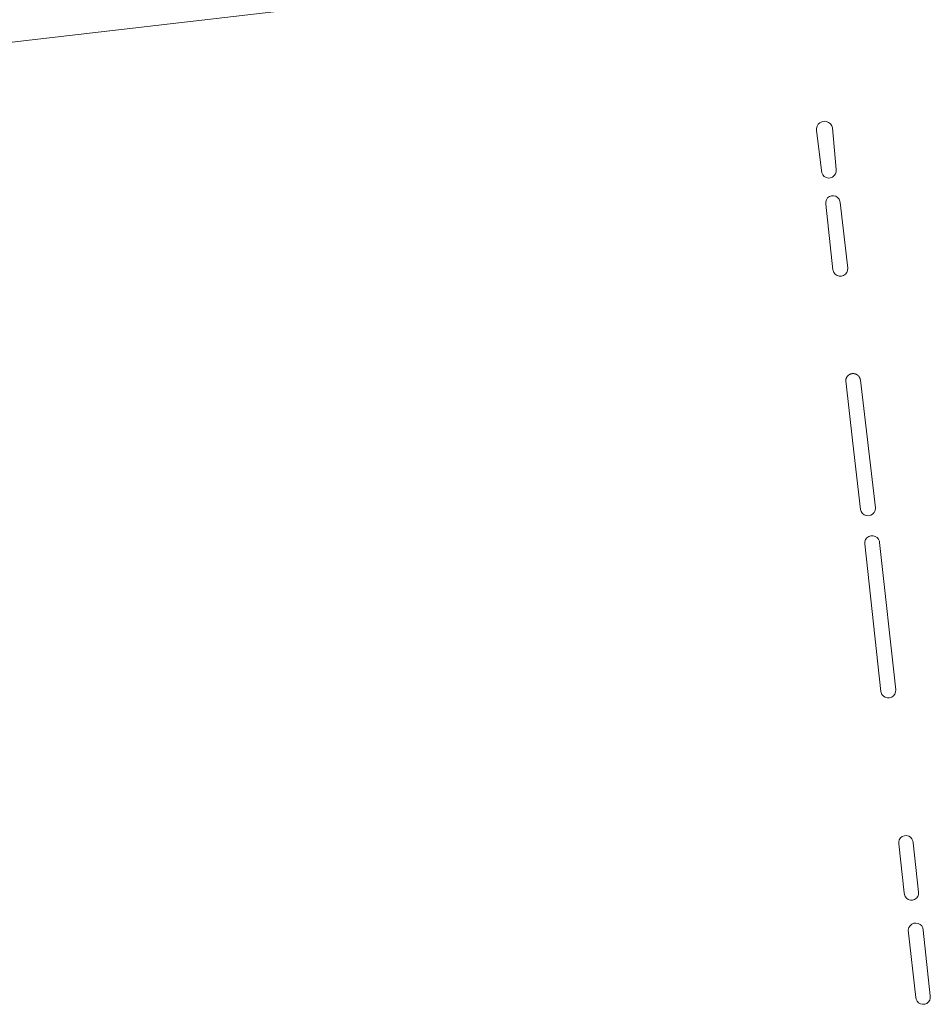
# Model space of a CAD drawing. Extents: x 211930 to 222589, y 569015 to 577578.
# Tile 5 of 95: x 212817 to 212873, y 570942 to 571002. Entities that reach past the tile are written whole.
import ezdxf

# ---------------------------------------------------------------- set-up
doc = ezdxf.new("R2010")
doc.units = 0
doc.layers.add('016 Alles planjaar 2023', color=72, linetype='Continuous', lineweight=20, true_color=0x1e90ff)

msp = doc.modelspace()

# ---------------------------------------------------------------- hatches: boundary and pattern name
at = {"layer": '016 Alles planjaar 2023', "true_color": 0x1e90ff}
h = msp.add_hatch(dxfattribs=at)
h.set_pattern_fill('DQ_CLEAR', color=72, style=0)
h.set_pattern_definition([])
h.paths.add_polyline_path([(212813.091, 570980.977), (212811.361, 570999.999), (212817.537, 571000.723), (212842.533, 571003.652), (212856.82, 571005.327), (212850.304, 571065.283), (212848.317, 571065.051), (212854.617, 571007.085), (212806.931, 571001.581), (212806.972, 571001.031), (212806.999, 571000.481), (212807.013, 570999.929), (212807.014, 570999.378), (212810.418, 570999.229), (212811.856, 570981.057), (212811.846, 570980.982), (212811.834, 570980.908), (212811.821, 570980.834), (212811.807, 570980.76), (212811.791, 570980.687), (212811.775, 570980.613), (212811.757, 570980.54), (212811.737, 570980.467), (212811.717, 570980.395), (212811.696, 570980.323), (212811.673, 570980.251), (212811.649, 570980.18), (212811.624, 570980.109), (212811.597, 570980.038), (212811.57, 570979.968), (212811.541, 570979.899), (212811.512, 570979.83), (212811.481, 570979.761), (212811.448, 570979.693), (212811.415, 570979.626), (212811.381, 570979.559), (212811.345, 570979.492), (212811.309, 570979.427), (212811.271, 570979.361), (212811.232, 570979.297), (212811.192, 570979.233), (212811.151, 570979.17), (212811.11, 570979.107), (212811.067, 570979.046), (212811.022, 570978.985), (212810.977, 570978.924), (212810.931, 570978.865), (212810.884, 570978.806), (212810.836, 570978.748), (212810.787, 570978.691), (212810.737, 570978.635), (212810.687, 570978.579), (212810.635, 570978.525), (212810.582, 570978.471), (212810.529, 570978.418), (212810.474, 570978.366), (212810.419, 570978.315), (212810.363, 570978.265), (212810.306, 570978.216), (212810.248, 570978.168), (212810.189, 570978.121), (212810.13, 570978.075), (212810.07, 570978.029), (212810.009, 570977.985), (212809.947, 570977.942), (212809.885, 570977.9), (212809.822, 570977.859), (212809.758, 570977.819), (212809.694, 570977.78), (212809.629, 570977.742), (212809.563, 570977.705), (212809.497, 570977.67), (212809.43, 570977.635), (212777.231, 570972.905), (212765.041, 570971.245), (212750.746, 570969.052), (212709.155, 570963.012), (212704.634, 570987.072), (212703.333, 570986.81), (212708.355, 570961.885), (212750.894, 570968.063), (212765.184, 570970.255), (212777.362, 570971.914), (212810.193, 570976.47), (212810.268, 570976.505), (212810.343, 570976.542), (212810.417, 570976.58), (212810.49, 570976.619), (212810.563, 570976.66), (212810.635, 570976.702), (212810.706, 570976.744), (212810.777, 570976.788), (212810.847, 570976.834), (212810.916, 570976.88), (212810.984, 570976.927), (212811.051, 570976.976), (212811.118, 570977.026), (212811.184, 570977.077), (212811.249, 570977.128), (212811.313, 570977.182), (212811.376, 570977.236), (212811.439, 570977.291), (212811.5, 570977.347), (212811.56, 570977.404), (212811.62, 570977.462), (212811.678, 570977.521), (212811.736, 570977.581), (212811.792, 570977.642), (212811.848, 570977.704), (212811.902, 570977.767), (212811.956, 570977.831), (212812.008, 570977.896), (212812.059, 570977.961), (212812.109, 570978.028), (212812.158, 570978.095), (212812.206, 570978.163), (212812.253, 570978.232), (212812.298, 570978.301), (212812.343, 570978.372), (212812.386, 570978.443), (212812.428, 570978.515), (212812.469, 570978.587), (212812.508, 570978.66), (212812.547, 570978.734), (212812.584, 570978.808), (212812.62, 570978.884), (212812.655, 570978.959), (212812.688, 570979.035), (212812.72, 570979.112), (212812.751, 570979.189), (212812.78, 570979.267), (212812.809, 570979.345), (212812.836, 570979.424), (212812.861, 570979.503), (212812.885, 570979.583), (212812.908, 570979.663), (212812.93, 570979.743), (212812.95, 570979.824), (212812.969, 570979.905), (212812.987, 570979.986), (212813.003, 570980.068), (212813.018, 570980.149), (212813.031, 570980.231), (212813.044, 570980.314), (212813.054, 570980.396), (212813.064, 570980.479), (212813.072, 570980.562), (212813.078, 570980.645), (212813.084, 570980.728), (212813.087, 570980.811), (212813.09, 570980.894), (212813.091, 570980.977)])
h = msp.add_hatch(dxfattribs=at)
h.set_pattern_fill('DQ_CLEAR', color=72, style=0)
h.set_pattern_definition([])
h.paths.add_polyline_path([(212866.007, 570992.845), (212866.027, 570992.712), (212866.085, 570992.592), (212866.177, 570992.494), (212866.293, 570992.428), (212866.423, 570992.398), (212866.557, 570992.409), (212866.681, 570992.459), (212866.785, 570992.543), (212866.859, 570992.654), (212866.897, 570992.782), (212866.897, 570992.907), (212866.669, 570995.439), (212866.627, 570995.572), (212866.548, 570995.687), (212866.44, 570995.775), (212866.312, 570995.829), (212866.173, 570995.844), (212866.036, 570995.82), (212865.911, 570995.757), (212865.81, 570995.661), (212865.74, 570995.541), (212865.706, 570995.405), (212865.708, 570995.299), (212866.007, 570992.845)])
h = msp.add_hatch(dxfattribs=at)
h.set_pattern_fill('DQ_CLEAR', color=72, style=0)
h.set_pattern_definition([])
h.paths.add_polyline_path([(212866.379, 570991.188), (212866.303, 570991.079), (212866.262, 570990.952), (212866.262, 570990.819), (212866.697, 570986.829), (212866.707, 570986.777), (212866.758, 570986.652), (212866.844, 570986.548), (212866.957, 570986.474), (212867.086, 570986.436), (212867.221, 570986.437), (212867.35, 570986.478), (212867.461, 570986.555), (212867.544, 570986.661), (212867.593, 570986.787), (212867.603, 570986.921), (212867.141, 570990.907), (212867.126, 570991.001), (212867.072, 570991.123), (212866.984, 570991.223), (212866.87, 570991.292), (212866.741, 570991.324), (212866.608, 570991.316), (212866.484, 570991.27), (212866.379, 570991.188)])
h = msp.add_hatch(dxfattribs=at)
h.set_pattern_fill('DQ_CLEAR', color=72, style=0)
h.set_pattern_definition([])
h.paths.add_polyline_path([(212868.412, 570972.142), (212868.49, 570972.031), (212868.598, 570971.947), (212868.725, 570971.899), (212868.861, 570971.89), (212868.994, 570971.92), (212869.112, 570971.988), (212869.205, 570972.087), (212869.265, 570972.209), (212869.287, 570972.343), (212869.287, 570972.374), (212868.367, 570980.112), (212868.366, 570980.119), (212868.366, 570980.127), (212868.365, 570980.134), (212868.364, 570980.141), (212868.362, 570980.148), (212868.361, 570980.156), (212868.36, 570980.163), (212868.358, 570980.17), (212868.357, 570980.177), (212868.355, 570980.184), (212868.353, 570980.192), (212868.351, 570980.199), (212868.349, 570980.206), (212868.347, 570980.213), (212868.344, 570980.22), (212868.342, 570980.227), (212868.34, 570980.234), (212868.337, 570980.24), (212868.334, 570980.247), (212868.331, 570980.254), (212868.328, 570980.261), (212868.325, 570980.267), (212868.322, 570980.274), (212868.318, 570980.28), (212868.315, 570980.287), (212868.311, 570980.293), (212868.308, 570980.3), (212868.304, 570980.306), (212868.3, 570980.312), (212868.296, 570980.319), (212868.292, 570980.325), (212868.288, 570980.331), (212868.284, 570980.337), (212868.279, 570980.343), (212868.275, 570980.348), (212868.27, 570980.354), (212868.266, 570980.36), (212868.261, 570980.366), (212868.256, 570980.371), (212868.251, 570980.377), (212868.246, 570980.382), (212868.241, 570980.387), (212868.236, 570980.392), (212868.231, 570980.398), (212868.225, 570980.403), (212868.22, 570980.407), (212868.214, 570980.412), (212868.209, 570980.417), (212868.203, 570980.422), (212868.197, 570980.426), (212868.191, 570980.431), (212868.185, 570980.435), (212868.179, 570980.439), (212868.173, 570980.444), (212868.167, 570980.448), (212868.161, 570980.452), (212868.155, 570980.456), (212868.149, 570980.459), (212868.142, 570980.463), (212868.136, 570980.467), (212868.129, 570980.47), (212868.123, 570980.473), (212868.116, 570980.477), (212868.109, 570980.48), (212868.103, 570980.483), (212868.096, 570980.486), (212868.089, 570980.488), (212868.082, 570980.491), (212868.075, 570980.494), (212868.068, 570980.496), (212868.062, 570980.498), (212868.055, 570980.501), (212868.047, 570980.503), (212868.04, 570980.505), (212868.033, 570980.507), (212868.026, 570980.508), (212868.019, 570980.51), (212868.012, 570980.512), (212868.005, 570980.513), (212867.997, 570980.514), (212867.99, 570980.515), (212867.983, 570980.516), (212867.975, 570980.517), (212867.968, 570980.518), (212867.961, 570980.519), (212867.953, 570980.519), (212867.946, 570980.52), (212867.939, 570980.52), (212867.931, 570980.52), (212867.924, 570980.52), (212867.917, 570980.52), (212867.909, 570980.52), (212867.902, 570980.52), (212867.895, 570980.519), (212867.887, 570980.519), (212867.88, 570980.518), (212867.873, 570980.517), (212867.865, 570980.516), (212867.858, 570980.515), (212867.851, 570980.514), (212867.844, 570980.513), (212867.836, 570980.512), (212867.829, 570980.51), (212867.822, 570980.509), (212867.815, 570980.507), (212867.808, 570980.505), (212867.801, 570980.503), (212867.794, 570980.501), (212867.787, 570980.499), (212867.78, 570980.496), (212867.773, 570980.494), (212867.766, 570980.491), (212867.759, 570980.489), (212867.752, 570980.486), (212867.745, 570980.483), (212867.739, 570980.48), (212867.732, 570980.477), (212867.725, 570980.474), (212867.719, 570980.47), (212867.712, 570980.467), (212867.706, 570980.463), (212867.7, 570980.46), (212867.693, 570980.456), (212867.687, 570980.452), (212867.681, 570980.448), (212867.675, 570980.444), (212867.669, 570980.44), (212867.663, 570980.436), (212867.657, 570980.431), (212867.651, 570980.427), (212867.645, 570980.422), (212867.639, 570980.418), (212867.634, 570980.413), (212867.628, 570980.408), (212867.623, 570980.403), (212867.617, 570980.398), (212867.612, 570980.393), (212867.607, 570980.388), (212867.602, 570980.382), (212867.597, 570980.377), (212867.592, 570980.372), (212867.587, 570980.366), (212867.582, 570980.361), (212867.578, 570980.355), (212867.573, 570980.349), (212867.569, 570980.343), (212867.564, 570980.337), (212867.56, 570980.331), (212867.556, 570980.325), (212867.552, 570980.319), (212867.548, 570980.313), (212867.544, 570980.307), (212867.54, 570980.3), (212867.536, 570980.294), (212867.533, 570980.288), (212867.529, 570980.281), (212867.526, 570980.275), (212867.523, 570980.268), (212867.52, 570980.261), (212867.517, 570980.255), (212867.514, 570980.248), (212867.511, 570980.241), (212867.508, 570980.234), (212867.506, 570980.227), (212867.503, 570980.22), (212867.501, 570980.213), (212867.499, 570980.206), (212867.497, 570980.199), (212867.495, 570980.192), (212867.493, 570980.185), (212867.491, 570980.178), (212867.489, 570980.171), (212867.488, 570980.164), (212867.486, 570980.156), (212867.485, 570980.149), (212867.484, 570980.142), (212867.483, 570980.135), (212867.482, 570980.127), (212867.481, 570980.12), (212867.481, 570980.113), (212867.48, 570980.105), (212867.48, 570980.098), (212867.479, 570980.091), (212867.479, 570980.083), (212867.479, 570980.076), (212867.918, 570976.286), (212868.369, 570972.271), (212868.412, 570972.142)])
h = msp.add_hatch(dxfattribs=at)
h.set_pattern_fill('DQ_CLEAR', color=72, style=0)
h.set_pattern_definition([])
h.paths.add_polyline_path([(212869.003, 570970.666), (212868.875, 570970.622), (212868.766, 570970.543), (212868.686, 570970.436), (212868.64, 570970.309), (212868.634, 570970.175), (212869.614, 570961.219), (212869.625, 570961.159), (212869.679, 570961.035), (212869.766, 570960.933), (212869.879, 570960.86), (212870.009, 570960.824), (212870.144, 570960.827), (212870.272, 570960.87), (212870.381, 570960.949), (212870.463, 570961.056), (212870.51, 570961.182), (212870.517, 570961.317), (212869.534, 570970.266), (212869.521, 570970.337), (212869.468, 570970.461), (212869.38, 570970.563), (212869.267, 570970.635), (212869.137, 570970.67), (212869.003, 570970.666)])
h = msp.add_hatch(dxfattribs=at)
h.set_pattern_fill('DQ_CLEAR', color=72, style=0)
h.set_pattern_definition([])
h.paths.add_polyline_path([(212871.501, 570952.255), (212871.414, 570952.355), (212871.301, 570952.424), (212871.172, 570952.456), (212871.039, 570952.449), (212870.914, 570952.403), (212870.809, 570952.321), (212870.733, 570952.212), (212870.693, 570952.085), (212870.693, 570951.953), (212871.027, 570948.985), (212871.039, 570948.877), (212871.086, 570948.756), (212871.168, 570948.652), (212871.278, 570948.578), (212871.405, 570948.54), (212871.537, 570948.541), (212871.663, 570948.582), (212871.771, 570948.659), (212871.852, 570948.764), (212871.897, 570948.889), (212871.902, 570949.021), (212871.571, 570952.03), (212871.555, 570952.133), (212871.501, 570952.255)])
h = msp.add_hatch(dxfattribs=at)
h.set_pattern_fill('DQ_CLEAR', color=72, style=0)
h.set_pattern_definition([])
h.paths.add_polyline_path([(212871.486, 570947.079), (212871.384, 570946.989), (212871.314, 570946.875), (212871.274, 570946.72), (212871.739, 570942.622), (212871.755, 570942.529), (212871.811, 570942.408), (212871.9, 570942.31), (212872.015, 570942.243), (212872.144, 570942.213), (212872.276, 570942.222), (212872.399, 570942.271), (212872.503, 570942.355), (212872.576, 570942.465), (212872.614, 570942.592), (212872.611, 570942.725), (212872.188, 570946.712), (212872.187, 570946.724), (212872.159, 570946.856), (212872.093, 570946.974), (212871.996, 570947.067), (212871.876, 570947.128), (212871.743, 570947.151), (212871.609, 570947.134), (212871.486, 570947.079)])

# ---------------------------------------------------------------- linework, layer by layer
at = {"layer": '016 Alles planjaar 2023', "color": 14, "true_color": 0x004000}
msp.add_lwpolyline([(212811.361, 570999.999), (212817.537, 571000.723), (212842.533, 571003.652)], dxfattribs=at)
for points in [[(212866.007, 570992.845), (212866.027, 570992.712), (212866.085, 570992.592), (212866.177, 570992.494), (212866.293, 570992.428), (212866.423, 570992.398), (212866.557, 570992.409), (212866.681, 570992.459), (212866.785, 570992.543), (212866.859, 570992.654), (212866.897, 570992.782), (212866.897, 570992.907), (212866.669, 570995.439), (212866.627, 570995.572), (212866.548, 570995.687), (212866.44, 570995.775), (212866.312, 570995.829), (212866.173, 570995.844), (212866.036, 570995.82), (212865.911, 570995.757), (212865.81, 570995.661), (212865.74, 570995.541), (212865.706, 570995.405), (212865.708, 570995.299), (212866.007, 570992.845)], [(212866.379, 570991.188), (212866.303, 570991.079), (212866.262, 570990.952), (212866.262, 570990.819), (212866.697, 570986.829), (212866.707, 570986.777), (212866.758, 570986.652), (212866.844, 570986.548), (212866.957, 570986.474), (212867.086, 570986.436), (212867.221, 570986.437), (212867.35, 570986.478), (212867.461, 570986.555), (212867.544, 570986.661), (212867.593, 570986.787), (212867.603, 570986.921), (212867.141, 570990.907), (212867.126, 570991.001), (212867.072, 570991.123), (212866.984, 570991.223), (212866.87, 570991.292), (212866.741, 570991.324), (212866.608, 570991.316), (212866.484, 570991.27), (212866.379, 570991.188)], [(212868.412, 570972.142), (212868.49, 570972.031), (212868.598, 570971.947), (212868.725, 570971.899), (212868.861, 570971.89), (212868.994, 570971.92), (212869.112, 570971.988), (212869.205, 570972.087), (212869.265, 570972.209), (212869.287, 570972.343), (212869.287, 570972.374), (212868.367, 570980.112), (212868.366, 570980.119), (212868.366, 570980.127), (212868.365, 570980.134), (212868.364, 570980.141), (212868.362, 570980.148), (212868.361, 570980.156), (212868.36, 570980.163), (212868.358, 570980.17), (212868.357, 570980.177), (212868.355, 570980.184), (212868.353, 570980.192), (212868.351, 570980.199), (212868.349, 570980.206), (212868.347, 570980.213), (212868.344, 570980.22), (212868.342, 570980.227), (212868.34, 570980.234), (212868.337, 570980.24), (212868.334, 570980.247), (212868.331, 570980.254), (212868.328, 570980.261), (212868.325, 570980.267), (212868.322, 570980.274), (212868.318, 570980.28), (212868.315, 570980.287), (212868.311, 570980.293), (212868.308, 570980.3), (212868.304, 570980.306), (212868.3, 570980.312), (212868.296, 570980.319), (212868.292, 570980.325), (212868.288, 570980.331), (212868.284, 570980.337), (212868.279, 570980.343), (212868.275, 570980.348), (212868.27, 570980.354), (212868.266, 570980.36), (212868.261, 570980.366), (212868.256, 570980.371), (212868.251, 570980.377), (212868.246, 570980.382), (212868.241, 570980.387), (212868.236, 570980.392), (212868.231, 570980.398), (212868.225, 570980.403), (212868.22, 570980.407), (212868.214, 570980.412), (212868.209, 570980.417), (212868.203, 570980.422), (212868.197, 570980.426), (212868.191, 570980.431), (212868.185, 570980.435), (212868.179, 570980.439), (212868.173, 570980.444), (212868.167, 570980.448), (212868.161, 570980.452), (212868.155, 570980.456), (212868.149, 570980.459), (212868.142, 570980.463), (212868.136, 570980.467), (212868.129, 570980.47), (212868.123, 570980.473), (212868.116, 570980.477), (212868.109, 570980.48), (212868.103, 570980.483), (212868.096, 570980.486), (212868.089, 570980.488), (212868.082, 570980.491), (212868.075, 570980.494), (212868.068, 570980.496), (212868.062, 570980.498), (212868.055, 570980.501), (212868.047, 570980.503), (212868.04, 570980.505), (212868.033, 570980.507), (212868.026, 570980.508), (212868.019, 570980.51), (212868.012, 570980.512), (212868.005, 570980.513), (212867.997, 570980.514), (212867.99, 570980.515), (212867.983, 570980.516), (212867.975, 570980.517), (212867.968, 570980.518), (212867.961, 570980.519), (212867.953, 570980.519), (212867.946, 570980.52), (212867.939, 570980.52), (212867.931, 570980.52), (212867.924, 570980.52), (212867.917, 570980.52), (212867.909, 570980.52), (212867.902, 570980.52), (212867.895, 570980.519), (212867.887, 570980.519), (212867.88, 570980.518), (212867.873, 570980.517), (212867.865, 570980.516), (212867.858, 570980.515), (212867.851, 570980.514), (212867.844, 570980.513), (212867.836, 570980.512), (212867.829, 570980.51), (212867.822, 570980.509), (212867.815, 570980.507), (212867.808, 570980.505), (212867.801, 570980.503), (212867.794, 570980.501), (212867.787, 570980.499), (212867.78, 570980.496), (212867.773, 570980.494), (212867.766, 570980.491), (212867.759, 570980.489), (212867.752, 570980.486), (212867.745, 570980.483), (212867.739, 570980.48), (212867.732, 570980.477), (212867.725, 570980.474), (212867.719, 570980.47), (212867.712, 570980.467), (212867.706, 570980.463), (212867.7, 570980.46), (212867.693, 570980.456), (212867.687, 570980.452), (212867.681, 570980.448), (212867.675, 570980.444), (212867.669, 570980.44), (212867.663, 570980.436), (212867.657, 570980.431), (212867.651, 570980.427), (212867.645, 570980.422), (212867.639, 570980.418), (212867.634, 570980.413), (212867.628, 570980.408), (212867.623, 570980.403), (212867.617, 570980.398), (212867.612, 570980.393), (212867.607, 570980.388), (212867.602, 570980.382), (212867.597, 570980.377), (212867.592, 570980.372), (212867.587, 570980.366), (212867.582, 570980.361), (212867.578, 570980.355), (212867.573, 570980.349), (212867.569, 570980.343), (212867.564, 570980.337), (212867.56, 570980.331), (212867.556, 570980.325), (212867.552, 570980.319), (212867.548, 570980.313), (212867.544, 570980.307), (212867.54, 570980.3), (212867.536, 570980.294), (212867.533, 570980.288), (212867.529, 570980.281), (212867.526, 570980.275), (212867.523, 570980.268), (212867.52, 570980.261), (212867.517, 570980.255), (212867.514, 570980.248), (212867.511, 570980.241), (212867.508, 570980.234), (212867.506, 570980.227), (212867.503, 570980.22), (212867.501, 570980.213), (212867.499, 570980.206), (212867.497, 570980.199), (212867.495, 570980.192), (212867.493, 570980.185), (212867.491, 570980.178), (212867.489, 570980.171), (212867.488, 570980.164), (212867.486, 570980.156), (212867.485, 570980.149), (212867.484, 570980.142), (212867.483, 570980.135), (212867.482, 570980.127), (212867.481, 570980.12), (212867.481, 570980.113), (212867.48, 570980.105), (212867.48, 570980.098), (212867.479, 570980.091), (212867.479, 570980.083), (212867.479, 570980.076), (212867.918, 570976.286), (212868.369, 570972.271), (212868.412, 570972.142)], [(212869.003, 570970.666), (212868.875, 570970.622), (212868.766, 570970.543), (212868.686, 570970.436), (212868.64, 570970.309), (212868.634, 570970.175), (212869.614, 570961.219), (212869.625, 570961.159), (212869.679, 570961.035), (212869.766, 570960.933), (212869.879, 570960.86), (212870.009, 570960.824), (212870.144, 570960.827), (212870.272, 570960.87), (212870.381, 570960.949), (212870.463, 570961.056), (212870.51, 570961.182), (212870.517, 570961.317), (212869.534, 570970.266), (212869.521, 570970.337), (212869.468, 570970.461), (212869.38, 570970.563), (212869.267, 570970.635), (212869.137, 570970.67), (212869.003, 570970.666)], [(212871.501, 570952.255), (212871.414, 570952.355), (212871.301, 570952.424), (212871.172, 570952.456), (212871.039, 570952.449), (212870.914, 570952.403), (212870.809, 570952.321), (212870.733, 570952.212), (212870.693, 570952.085), (212870.693, 570951.953), (212871.027, 570948.985), (212871.039, 570948.877), (212871.086, 570948.756), (212871.168, 570948.652), (212871.278, 570948.578), (212871.405, 570948.54), (212871.537, 570948.541), (212871.663, 570948.582), (212871.771, 570948.659), (212871.852, 570948.764), (212871.897, 570948.889), (212871.902, 570949.021), (212871.571, 570952.03), (212871.555, 570952.133), (212871.501, 570952.255)], [(212871.486, 570947.079), (212871.384, 570946.989), (212871.314, 570946.875), (212871.274, 570946.72), (212871.739, 570942.622), (212871.755, 570942.529), (212871.811, 570942.408), (212871.9, 570942.31), (212872.015, 570942.243), (212872.144, 570942.213), (212872.276, 570942.222), (212872.399, 570942.271), (212872.503, 570942.355), (212872.576, 570942.465), (212872.614, 570942.592), (212872.611, 570942.725), (212872.188, 570946.712), (212872.187, 570946.724), (212872.159, 570946.856), (212872.093, 570946.974), (212871.996, 570947.067), (212871.876, 570947.128), (212871.743, 570947.151), (212871.609, 570947.134), (212871.486, 570947.079)]]:
    msp.add_lwpolyline(points, close=True, dxfattribs=at)

doc.saveas('drawing.dxf')
